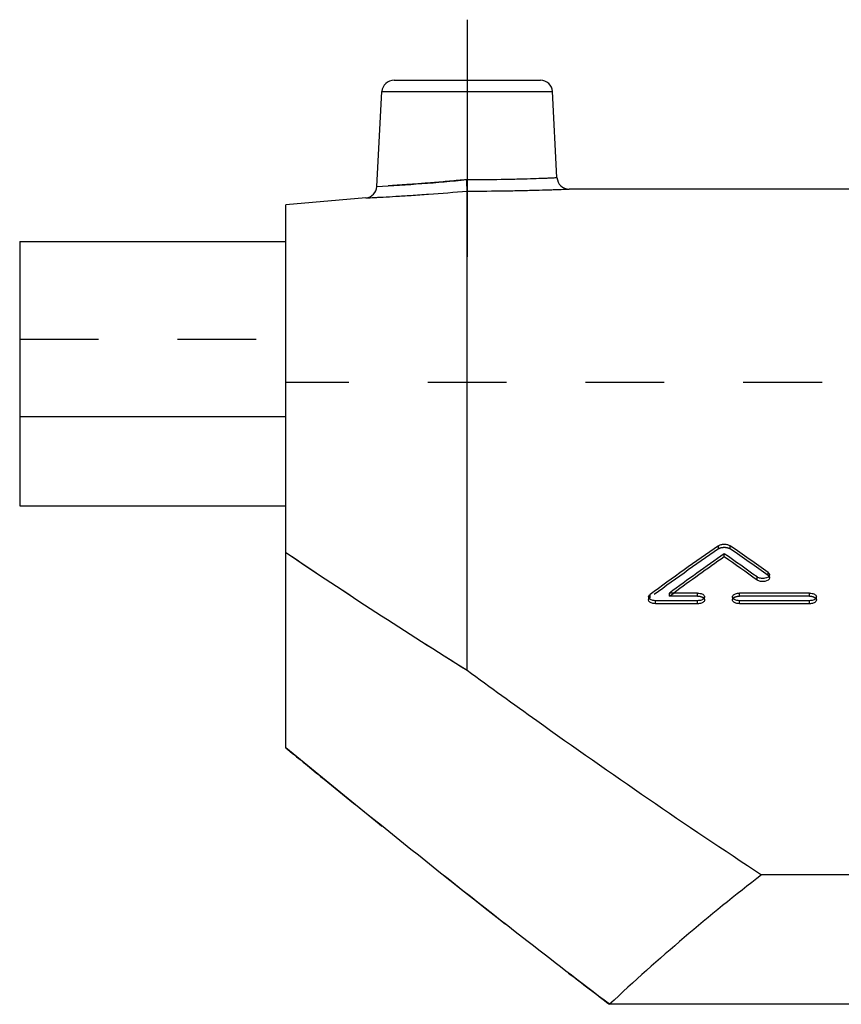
# Model space of a CAD drawing. Header units: millimetres. Extents: x 0 to 1000, y 0 to 1000.
# Tile 2 of 5: x 350 to 417, y 470 to 551. Entities that reach past the tile are written whole.
import ezdxf

# ---------------------------------------------------------------- set-up
doc = ezdxf.new("R2010")
doc.units = ezdxf.units.MM
doc.header["$LTSCALE"] = 65.185185
doc.linetypes.add('CENTER', pattern=[0.6, 0.375, -0.075, 0.075, -0.075])
doc.linetypes.add('HIDDEN', pattern=[0.2, 0.1, -0.1])
for name, color, linetype in [('FASEN', 7, 'CONTINUOUS'), ('KOERPER', 7, 'CONTINUOUS'), ('KONST.EL_MIT_GEO', 7, 'CONTINUOUS')]:
    doc.layers.add(name, color=color, linetype=linetype)

msp = doc.modelspace()

# ---------------------------------------------------------------- linework, layer by layer
at = {"layer": 'FASEN', "color": 7, "linetype": 'Continuous'}
msp.add_line((378.128, 536.268), (371.5, 535.688), dxfattribs=at)
at = {"layer": 'KOERPER', "color": 2, "linetype": 'CENTER'}
msp.add_line((386.5, 551), (386.5, 531.388), dxfattribs=at)
at = {"layer": 'KOERPER', "color": 7, "linetype": 'Continuous'}
for p, q in [((422, 537), (394.921, 537)), ((349.5, 518.178), (349.5, 510.813)), ((371.5, 518.178), (349.5, 518.178)), ((349.5, 510.813), (371.5, 510.813))]:
    msp.add_line(p, q, dxfattribs=at)
at = {"layer": 'KOERPER', "color": 8, "linetype": 'HIDDEN'}
msp.add_line((650.5, 521), (371.5, 521), dxfattribs=at)
at = {"layer": 'KONST.EL_MIT_GEO', "color": 7, "linetype": 'Continuous'}
for p, q in [((380.449, 546), (392.551, 546)), ((379.039, 537.211), (379.45, 545.052)), ((379.45, 545.052), (393.55, 545.052)), ((393.922, 537.948), (393.55, 545.052)), ((386.5, 497.221), (386.5, 536.832)), ((371.5, 490.809), (371.5, 535.688)), ((349.5, 532.666), (349.5, 518.178)), ((349.5, 532.666), (371.5, 532.666)), ((407.757, 506.597), (407.757, 506.854)), ((410.463, 504.677), (410.463, 504.931)), ((411.505, 504.86), (411.505, 505.114)), ((401.5, 503.288), (401.5, 503.037)), ((405.545, 503.603), (403.225, 503.603)), ((406.123, 503.036), (406.123, 503.288)), ((408.434, 503.288), (408.434, 503.036)), ((414.79, 503.603), (409.012, 503.603)), ((415.368, 503.036), (415.368, 503.288)), ((402.078, 502.721), (402.078, 502.972)), ((405.545, 502.972), (402.078, 502.972)), ((405.545, 502.721), (402.078, 502.721)), ((405.545, 502.721), (405.545, 502.972)), ((409.012, 502.721), (409.012, 502.972)), ((414.79, 502.972), (409.012, 502.972)), ((414.79, 502.721), (409.012, 502.721)), ((414.79, 502.721), (414.79, 502.972)), ((611.161, 480.321), (410.839, 480.321)), ((623.734, 469.607), (398.266, 469.607))]:
    msp.add_line(p, q, dxfattribs=at)
at = {"layer": 'KONST.EL_MIT_GEO', "color": 8, "linetype": 'HIDDEN'}
for p, q in [((349.5, 524.585), (371.5, 524.585)), ((407.268, 507.258), (407.268, 507.516)), ((408.246, 507.258), (408.246, 507.516)), ((411.391, 505.043), (411.391, 505.297)), ((401.614, 503.224), (401.614, 503.475)), ((403.225, 503.351), (403.225, 503.603)), ((403.225, 503.351), (403.345, 503.439)), ((405.545, 503.351), (403.225, 503.351)), ((403.345, 503.439), (403.57, 503.603)), ((405.545, 503.351), (405.545, 503.603)), ((409.012, 503.351), (409.012, 503.603)), ((414.79, 503.351), (409.012, 503.351)), ((414.79, 503.351), (414.79, 503.603))]:
    msp.add_line(p, q, dxfattribs=at)
at = {"layer": 'KONST.EL_MIT_GEO', "color": 7, "linetype": 'Continuous'}
for centre, radius, start, end in [((380.449, 545), 1, 90, 177), ((392.551, 545), 1, 3, 90), ((378.041, 537.264), 1, 274.99948, 356.99997), ((370.258, 700.787), 163.811, 273.07297, 275.67678), ((394.921, 538), 1, 182.99999, 270.00039), ((553.555, 296.822), 256.499, 124.7727, 126.32514), ((264.273, 300.091), 252.495, 54.3621, 55.23548), ((660.375, 935.448), 516.769, 236.01323, 237.99623), ((555.475, 296.163), 257.315, 125.0349, 126.27687), ((555.009, 296.263), 256.756, 124.99535, 126.14413), ((261.732, 298.541), 254.396, 54.22238, 54.96997), ((261.874, 298.19), 254.392, 54.26117, 55.00841)]:
    msp.add_arc(centre, radius, start, end, dxfattribs=at)
at = {"layer": 'KONST.EL_MIT_GEO', "color": 8, "linetype": 'HIDDEN'}
for centre, radius, start, end in [((553.409, 296.474), 256.49, 124.73436, 126.28611), ((264.412, 299.738), 252.494, 54.40083, 55.27379), ((649.526, 918.74), 496.851, 235.97347, 238.03599), ((1075.208, 1347.401), 1108.582, 230.596179, 230.788616), ((832.854, 1042.427), 719.02, 232.473891, 232.813072)]:
    msp.add_arc(centre, radius, start, end, dxfattribs=at)
at = {"layer": 'KONST.EL_MIT_GEO', "color": 7, "linetype": 'Continuous'}
msp.add_ellipse((511, 321), major_axis=(0, 194.292), ratio=0.900708, start_param=0.60937, end_param=0.699968, dxfattribs=at)
at = {"layer": 'KONST.EL_MIT_GEO', "color": 8, "linetype": 'HIDDEN'}
for points, knots in [([(386.461, 537.779), (385.517, 537.685), (383.77, 537.527), (381.484, 537.356), (379.954, 537.263), (379.228, 537.22), (379.039, 537.211)], [0, 0, 0, 0, 0.382469, 0.706947, 0.923838, 1, 1, 1, 1]), ([(386.5, 536.832), (386.5, 536.928), (386.481, 537.244), (386.471, 537.56), (386.461, 537.779)], [0, 0, 0, 0, 0.304028, 1, 1, 1, 1]), ([(407.268, 507.258), (407.332, 507.303), (407.494, 507.366), (407.756, 507.395), (408.018, 507.366), (408.181, 507.303), (408.246, 507.258)], [0, 0, 0, 0, 0.229134, 0.499544, 0.767997, 1, 1, 1, 1]), ([(411.391, 505.043), (411.409, 505.03), (411.465, 504.984), (411.505, 504.911), (411.505, 504.86)], [0, 0, 0, 0, 0.299054, 1, 1, 1, 1]), ([(401.5, 503.037), (401.5, 503.053), (401.511, 503.128), (401.567, 503.189), (401.614, 503.224)], [0, 0, 0, 0, 0.219157, 1, 1, 1, 1]), ([(405.545, 503.351), (405.619, 503.351), (405.745, 503.338), (405.907, 503.287), (406.023, 503.221), (406.102, 503.136), (406.123, 503.067), (406.123, 503.036)], [0, 0, 0, 0, 0.31377, 0.524817, 0.712392, 0.869161, 1, 1, 1, 1]), ([(408.434, 503.036), (408.434, 503.079), (408.469, 503.161), (408.568, 503.244), (408.745, 503.329), (408.903, 503.351), (409.012, 503.351)], [0, 0, 0, 0, 0.179776, 0.347604, 0.539676, 1, 1, 1, 1]), ([(414.79, 503.351), (414.865, 503.351), (414.99, 503.338), (415.153, 503.287), (415.268, 503.221), (415.348, 503.136), (415.368, 503.067), (415.368, 503.036)], [0, 0, 0, 0, 0.31377, 0.524817, 0.712392, 0.869161, 1, 1, 1, 1]), ([(374.381, 488.451), (375.987, 487.141), (382.762, 481.646), (389.609, 476.24), (394.883, 472.189)], [0, 0, 0, 0, 0.237606, 1, 1, 1, 1])]:
    msp.add_open_spline(points, degree=3, knots=knots, dxfattribs=at)
at = {"layer": 'KONST.EL_MIT_GEO', "color": 7, "linetype": 'Continuous'}
for points, knots in [([(386.461, 537.779), (387.413, 537.779), (388.794, 537.791), (390.552, 537.828), (391.669, 537.86), (392.48, 537.888), (393.02, 537.909), (393.332, 537.922), (393.578, 537.933), (393.755, 537.939), (393.862, 537.947), (393.91, 537.946), (393.922, 537.948)], [0, 0, 0, 0, 0.382402, 0.555295, 0.706882, 0.831315, 0.881805, 0.923801, 0.956894, 0.980763, 0.995179, 1, 1, 1, 1]), ([(386.5, 536.832), (386.5, 536.928), (386.481, 537.244), (386.471, 537.56), (386.461, 537.779)], [0, 0, 0, 0, 0.304028, 1, 1, 1, 1]), ([(378.128, 536.268), (378.141, 536.269), (378.195, 536.269), (378.316, 536.278), (378.516, 536.286), (378.793, 536.3), (379.144, 536.318), (379.751, 536.351), (380.663, 536.402), (381.916, 536.48), (383.888, 536.616), (385.435, 536.739), (386.5, 536.832)], [0, 0, 0, 0, 0.004833, 0.01928, 0.0432, 0.076355, 0.118417, 0.16897, 0.293488, 0.44505, 0.617805, 1, 1, 1, 1]), ([(386.5, 536.832), (387.573, 536.832), (389.13, 536.844), (391.113, 536.881), (392.373, 536.913), (393.29, 536.941), (393.899, 536.962), (394.252, 536.975), (394.531, 536.984), (394.732, 536.994), (394.853, 536.995), (394.907, 537.001), (394.921, 537)], [0, 0, 0, 0, 0.382014, 0.55477, 0.706357, 0.830914, 0.881494, 0.923583, 0.956762, 0.980702, 0.995163, 1, 1, 1, 1]), ([(407.268, 507.516), (407.332, 507.56), (407.495, 507.623), (407.757, 507.653), (408.019, 507.623), (408.182, 507.561), (408.246, 507.516)], [0, 0, 0, 0, 0.229709, 0.500013, 0.770315, 1, 1, 1, 1]), ([(411.505, 505.114), (411.505, 504.95), (411.201, 504.82), (410.932, 504.802), (410.708, 504.818), (410.546, 504.87), (410.463, 504.931)], [0, 0, 0, 0, 0.424908, 0.57879, 0.732859, 1, 1, 1, 1]), ([(411.505, 504.86), (411.505, 504.696), (411.201, 504.566), (410.933, 504.548), (410.708, 504.564), (410.547, 504.616), (410.463, 504.677)], [0, 0, 0, 0, 0.423431, 0.579812, 0.731245, 1, 1, 1, 1]), ([(411.391, 505.297), (411.424, 505.274), (411.48, 505.222), (411.505, 505.148), (411.505, 505.114)], [0, 0, 0, 0, 0.545784, 1, 1, 1, 1]), ([(401.5, 503.288), (401.5, 503.305), (401.511, 503.38), (401.567, 503.441), (401.614, 503.475)], [0, 0, 0, 0, 0.225335, 1, 1, 1, 1]), ([(402.078, 502.972), (402.004, 502.972), (401.878, 502.984), (401.715, 503.036), (401.599, 503.103), (401.521, 503.187), (401.5, 503.256), (401.5, 503.288)], [0, 0, 0, 0, 0.311678, 0.525971, 0.712152, 0.867131, 1, 1, 1, 1]), ([(402.078, 502.721), (402.003, 502.721), (401.878, 502.733), (401.715, 502.786), (401.574, 502.863), (401.5, 502.97), (401.5, 503.037)], [0, 0, 0, 0, 0.316027, 0.52801, 0.716832, 1, 1, 1, 1]), ([(405.545, 503.603), (405.619, 503.603), (405.745, 503.59), (405.907, 503.539), (406.023, 503.472), (406.102, 503.388), (406.123, 503.319), (406.123, 503.288)], [0, 0, 0, 0, 0.31185, 0.526192, 0.712282, 0.867186, 1, 1, 1, 1]), ([(406.123, 503.288), (406.123, 503.245), (406.088, 503.163), (405.988, 503.079), (405.811, 502.994), (405.653, 502.971), (405.545, 502.972)], [0, 0, 0, 0, 0.180424, 0.346034, 0.542944, 1, 1, 1, 1]), ([(406.123, 503.036), (406.123, 502.994), (406.088, 502.911), (405.988, 502.828), (405.812, 502.743), (405.654, 502.721), (405.545, 502.721)], [0, 0, 0, 0, 0.179868, 0.347869, 0.54, 1, 1, 1, 1]), ([(408.434, 503.288), (408.434, 503.33), (408.469, 503.413), (408.568, 503.496), (408.745, 503.58), (408.903, 503.603), (409.012, 503.603)], [0, 0, 0, 0, 0.180332, 0.34577, 0.54262, 1, 1, 1, 1]), ([(409.012, 502.972), (408.938, 502.972), (408.812, 502.984), (408.649, 503.036), (408.533, 503.103), (408.455, 503.187), (408.434, 503.256), (408.434, 503.288)], [0, 0, 0, 0, 0.31159, 0.525884, 0.71208, 0.867157, 1, 1, 1, 1]), ([(409.012, 502.721), (408.937, 502.721), (408.812, 502.734), (408.649, 502.785), (408.533, 502.851), (408.454, 502.936), (408.434, 503.005), (408.434, 503.036)], [0, 0, 0, 0, 0.31351, 0.524508, 0.71219, 0.869134, 1, 1, 1, 1]), ([(414.79, 503.603), (414.864, 503.603), (414.99, 503.59), (415.153, 503.539), (415.268, 503.472), (415.347, 503.388), (415.368, 503.319), (415.368, 503.288)], [0, 0, 0, 0, 0.31185, 0.526192, 0.712282, 0.867186, 1, 1, 1, 1]), ([(415.368, 503.288), (415.368, 503.245), (415.333, 503.163), (415.234, 503.079), (415.057, 502.994), (414.899, 502.971), (414.79, 502.972)], [0, 0, 0, 0, 0.180424, 0.346034, 0.542944, 1, 1, 1, 1]), ([(415.368, 503.036), (415.368, 502.994), (415.333, 502.911), (415.234, 502.828), (415.057, 502.743), (414.899, 502.721), (414.79, 502.721)], [0, 0, 0, 0, 0.179868, 0.347869, 0.54, 1, 1, 1, 1]), ([(386.5, 497.221), (388.41, 495.824), (396.412, 490.034), (404.551, 484.429), (410.839, 480.321)], [0, 0, 0, 0, 0.239592, 1, 1, 1, 1]), ([(398.266, 469.607), (395.861, 471.431), (386.837, 478.37), (377.962, 485.501), (371.5, 490.809)], [0, 0, 0, 0, 0.265265, 1, 1, 1, 1])]:
    msp.add_open_spline(points, degree=3, knots=knots, dxfattribs=at)

doc.saveas('drawing.dxf')
